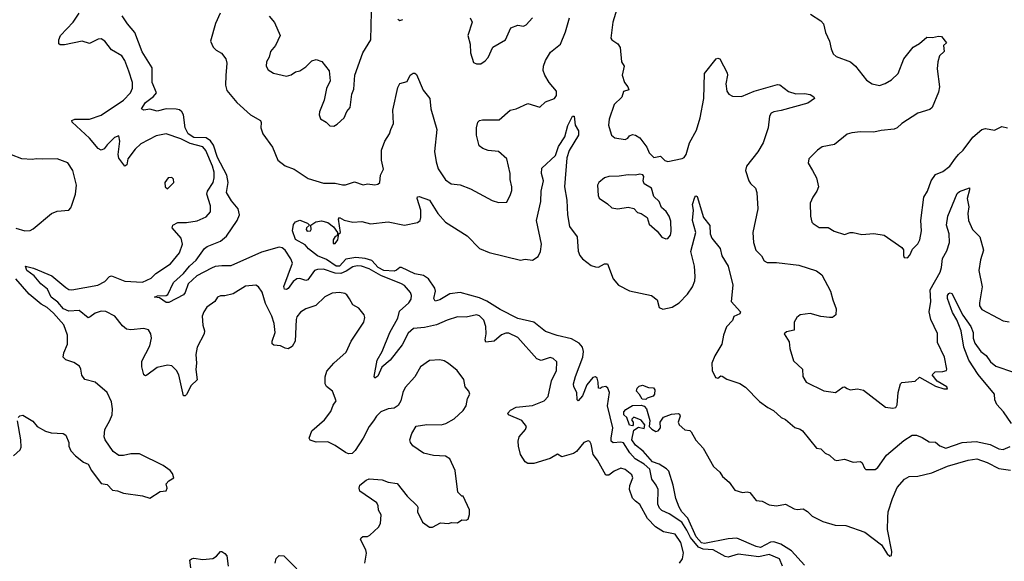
# Model space of a CAD drawing. Extents: x 2220520 to 2384350, y 721165 to 893491.
# Tile 256 of 256: x 2297981 to 2304672, y 864568 to 868252. Entities that reach past the tile are written whole.
import ezdxf

# ---------------------------------------------------------------- set-up
doc = ezdxf.new("R2010")
doc.units = 0

msp = doc.modelspace()

# ---------------------------------------------------------------- linework, layer by layer
at = {"layer": '0CON20XD'}
for points in [[(2299676.2, 868275), (2299712.1, 868232.1), (2299751.2, 868145), (2299720, 868075), (2299684.4, 868035.6), (2299675, 867997.5), (2299658.8, 867965), (2299656, 867935), (2299670.3, 867910.3), (2299705, 867886.7), (2299795, 867866.7), (2299825, 867876.7), (2299855, 867896.2), (2299885, 867903.3), (2299925, 867931.2), (2299965, 867971.2), (2299995, 867980), (2300035, 867967.5), (2300084, 867904), (2300090, 867835), (2300066.1, 867783.9), (2300050, 867705), (2300017.5, 867625), (2300016.7, 867605), (2300025, 867577.5), (2300062.5, 867555), (2300089.3, 867529.3), (2300115, 867526.7), (2300138.8, 867541.2), (2300186.2, 867585), (2300205, 867627.5), (2300226.2, 867655), (2300238.8, 867745), (2300250.7, 867779.3), (2300258.8, 867875), (2300312, 868025), (2300366.7, 868115), (2300372.5, 868305)], [(2302038, 868322), (2302010.9, 868235), (2301998.8, 868125), (2302005, 868114), (2302046.2, 868086.2), (2302061.3, 868061.3), (2302070, 867965), (2302088.8, 867935), (2302076, 867875), (2302090, 867825), (2302114, 867795), (2302120, 867775), (2302085, 867762), (2302073.8, 867725), (2302021.2, 867675), (2301985.8, 867575), (2301982.5, 867535), (2301987.1, 867517.1), (2302003.3, 867465), (2302025, 867447.5), (2302095, 867436.7), (2302112.5, 867445), (2302125, 867462.5), (2302145, 867470), (2302165, 867466.7), (2302195, 867447.5), (2302243.3, 867385), (2302257.5, 867345), (2302290, 867315), (2302335, 867322.5), (2302364.2, 867294.2), (2302385, 867288), (2302482.3, 867307.7), (2302496.2, 867315), (2302510.8, 867335), (2302533.1, 867415), (2302580.7, 867499.3), (2302605.4, 867584.6), (2302630.5, 867715), (2302634.3, 867885), (2302714.3, 867985), (2302725, 867989.2), (2302738.8, 867985), (2302788.9, 867888.9), (2302791.4, 867875), (2302779.2, 867815), (2302786, 867765), (2302800, 867745), (2302825, 867731.2), (2302885, 867728.6), (2302972.5, 867765), (2303131.7, 867811.7), (2303147.5, 867807.5), (2303205, 867762.9), (2303255, 867748.1), (2303315, 867749.5), (2303352.7, 867742.7), (2303377.6, 867727.6), (2303381.2, 867715), (2303336.7, 867683.3), (2303156.2, 867633.8), (2303105, 867625.7), (2303088.8, 867615), (2303076, 867595), (2303068.1, 867515), (2303034.5, 867415), (2302996.9, 867353.1), (2302919.1, 867255), (2302913.5, 867225), (2302936.3, 867156.3), (2302946.5, 867136.5), (2302981.9, 867105), (2302991.1, 867075), (2302996, 866965), (2302963.1, 866805), (2302968.6, 866735), (2302983.3, 866683.3), (2303021.2, 866645), (2303040.8, 866610.8), (2303059.5, 866599.5), (2303125, 866600), (2303275, 866581.4), (2303395, 866543.1), (2303432.9, 866515), (2303490.8, 866405), (2303505.8, 866345.8), (2303530, 866285), (2303526.1, 866243.9), (2303505, 866226.7), (2303485, 866226.7), (2303425, 866232), (2303352.3, 866252.3), (2303285, 866244.2), (2303263.2, 866226.8), (2303244, 866195), (2303245, 866140), (2303191.2, 866128.8), (2303176.7, 866115), (2303210.5, 866060.5), (2303213.8, 866015), (2303240.5, 865930.5), (2303301.2, 865875), (2303302.2, 865825), (2303325, 865785.6), (2303445, 865726.2), (2303525, 865716), (2303575, 865751.2), (2303585, 865753.3), (2303604, 865744), (2303624.2, 865734.2), (2303675, 865740), (2303715, 865732), (2303865, 865615.8), (2303915, 865610), (2303935, 865614), (2303945, 865632.5), (2303950, 865715), (2303966, 865774), (2303976, 865784), (2304067, 865793), (2304095, 865820), (2304205, 865760), (2304260.7, 865740.7), (2304285, 865740), (2304282.5, 865755), (2304215, 865793.3), (2304182.5, 865835), (2304202.7, 865857.3), (2304255, 865859.2), (2304280, 865865), (2304282.5, 865875), (2304266, 865955), (2304218, 866055), (2304217.3, 866117.3), (2304172.2, 866212.2), (2304161.5, 866265), (2304171.8, 866335), (2304167.8, 866415), (2304236.6, 866533.4), (2304246.3, 866565), (2304251.7, 866628.3), (2304281.2, 866678.8), (2304300, 866735), (2304297.2, 866795), (2304278.5, 866855), (2304288.6, 866915), (2304351.3, 867068.7), (2304368.2, 867081.8), (2304435, 867108.8), (2304436.7, 867095), (2304420.2, 867035), (2304431.9, 866978.1), (2304423.9, 866933.9), (2304429.5, 866885), (2304455, 866824.3), (2304505.8, 866775), (2304530, 866685), (2304510.8, 866619.2), (2304498.5, 866545), (2304522.2, 866435), (2304502.5, 866325), (2304504.2, 866305), (2304519.3, 866279.3), (2304631.2, 866221.2), (2304664.2, 866204.2), (2304705, 866196)], [(2299005, 866590), (2299066.9, 866665), (2299087.5, 866725), (2299077.8, 866765), (2299017.1, 866835), (2299020.5, 866855), (2299055, 866872.9), (2299115, 866871.8), (2299187, 866883), (2299248.9, 866911.1), (2299277.1, 866945), (2299276.7, 866985), (2299252.4, 867065), (2299257.5, 867085), (2299294.6, 867145), (2299302.5, 867175), (2299302.3, 867215), (2299290, 867255), (2299245, 867362.1), (2299225, 867386.2), (2299139.6, 867409.6), (2299075, 867441.5), (2298975, 867475.7), (2298907.9, 867462.1), (2298805, 867407.1), (2298765, 867370.5), (2298715.7, 867305.7), (2298708.1, 867265), (2298695, 867256), (2298655, 867308.8), (2298650, 867335), (2298661.2, 867425), (2298655, 867462.5), (2298625, 867450), (2298575, 867401.2), (2298555, 867372.5), (2298535, 867364.4), (2298515, 867374.4), (2298455, 867446.4), (2298336.2, 867555), (2298334.4, 867565.6), (2298355.7, 867574.3), (2298455, 867573.8), (2298535, 867601.8), (2298685.6, 867705), (2298734.3, 867755), (2298748.1, 867785), (2298746.9, 867825), (2298722.1, 867902.1), (2298694.3, 867975), (2298675, 868006), (2298605.6, 868045.6), (2298558.8, 868105), (2298535, 868121.2), (2298515, 868120), (2298455, 868089.2), (2298405.5, 868105.5), (2298285, 868079.4), (2298255, 868080), (2298247.1, 868087.1), (2298245.6, 868115), (2298257.8, 868145), (2298345, 868235.7), (2298384.2, 868295)], [(2300580.2, 866039.8), (2300497.8, 865935), (2300442, 865888), (2300415, 865826.7), (2300395, 865813.8), (2300388.8, 865825), (2300410.8, 865935), (2300443.7, 865995), (2300495.9, 866125), (2300549.7, 866220.3), (2300561.4, 866268.6), (2300624.4, 866325), (2300640.3, 866349.7), (2300642.9, 866375), (2300635.8, 866395), (2300595, 866442.9), (2300575, 866455.8), (2300435, 866510.8), (2300355, 866557.1), (2300303.3, 866575), (2300275, 866578.1), (2300245, 866571.2), (2300200, 866540), (2300164.1, 866525.9), (2300125, 866527.1), (2300045, 866554.2), (2300005, 866551.8), (2299985, 866544.5), (2299938.1, 866481.9), (2299925, 866477.9), (2299885, 866491.4), (2299865, 866489.8), (2299838.9, 866471.1), (2299805, 866422.5), (2299795, 866416.7), (2299779.4, 866419.4), (2299775.7, 866435.7), (2299834, 866595), (2299823.9, 866625), (2299785, 866684.5), (2299765, 866700.4), (2299745, 866704.6), (2299625, 866669.6), (2299415, 866576.2), (2299355, 866578.2), (2299308.1, 866571.9), (2299285, 866562.5), (2299185, 866509.6), (2299126.2, 866453.8), (2299105.6, 866395), (2299095, 866381.2), (2298995, 866326.9), (2298975, 866327.8), (2298930, 866360), (2298897.5, 866365), (2298917, 866373), (2298975, 866375.6), (2298986.9, 866383.1), (2299026.7, 866465), (2299094.8, 866525.2), (2299134.7, 866575), (2299180.8, 866615), (2299235.5, 866694.5), (2299255, 866708.4), (2299345, 866744.3), (2299385, 866779.7), (2299459.3, 866885), (2299475.3, 866925), (2299465.2, 866965), (2299420.5, 867020.5), (2299387.1, 867075), (2299396.5, 867145), (2299388.2, 867195), (2299325.2, 867315), (2299298.5, 867398.5), (2299277.3, 867427.3), (2299248.5, 867448.5), (2299165, 867449.6), (2299126.1, 867475), (2299105.9, 867515), (2299093.2, 867605), (2299082.9, 867625), (2299067.4, 867637.4), (2299044, 867644), (2298975, 867644.1), (2298915, 867629.3), (2298865, 867642), (2298825, 867635.8), (2298808.8, 867645), (2298835, 867687.9), (2298891.1, 867728.9), (2298910, 867755), (2298881, 867825), (2298880.8, 867925), (2298812.3, 868032.3), (2298762.7, 868165), (2298713, 868223), (2298677.6, 868277.6)], [(2299343.3, 868296.7), (2299311.1, 868225), (2299278, 868105), (2299296.2, 868065), (2299316.2, 868045), (2299352.7, 868022.7), (2299382.5, 867985), (2299388.1, 867955), (2299382.2, 867872.2), (2299378.5, 867805), (2299388.8, 867768.8), (2299457.4, 867687.4), (2299549.2, 867605), (2299618, 867565), (2299622.7, 867552.7), (2299620, 867515), (2299633.5, 867475), (2299697.7, 867385), (2299735.3, 867295.3), (2299785, 867256.7), (2299845, 867234), (2299941.1, 867171.1), (2300045, 867138.6), (2300125, 867138.9), (2300175, 867127.3), (2300195, 867128.5), (2300255, 867149.1), (2300315, 867128), (2300345, 867134), (2300395, 867127.5), (2300415, 867132.5), (2300427.5, 867145), (2300433.8, 867195), (2300452, 867235), (2300440, 867295), (2300438.5, 867365), (2300461.1, 867425), (2300494.5, 867475.5), (2300504, 867504), (2300521.1, 867545), (2300517.5, 867635), (2300549.7, 867790.3), (2300565, 867816.7), (2300615, 867831.2), (2300635, 867873.3), (2300655, 867886.7), (2300667, 867887), (2300677.7, 867877.7), (2300722.6, 867772.6), (2300766.9, 867715), (2300774.5, 867644.5), (2300815.4, 867505), (2300800, 867355), (2300810, 867285), (2300825, 867237.5), (2300875, 867162), (2300912.5, 867135), (2300975, 867127.5), (2301045, 867101.2), (2301192.1, 867022.1), (2301235, 867007.5), (2301290.7, 867009.3), (2301317, 867063), (2301325, 867090), (2301324.2, 867115), (2301314.1, 867164.1), (2301314.3, 867205), (2301290.8, 867305), (2301235, 867355.7), (2301165, 867361.2), (2301127.5, 867375), (2301103.6, 867393.6), (2301084.5, 867465), (2301085.6, 867515.6), (2301094.4, 867555), (2301105, 867565.8), (2301125, 867570.6), (2301240.3, 867569.7), (2301315, 867637.1), (2301355, 867644.2), (2301435, 867681.2), (2301515, 867656.7), (2301555, 867692), (2301615, 867716.2), (2301628.1, 867735), (2301628.1, 867765), (2301578, 867825), (2301549.4, 867875), (2301538.6, 867905), (2301539.4, 867935), (2301554.5, 867975), (2301588.9, 868031.1), (2301655.7, 868085), (2301689.5, 868169.5), (2301717, 868263)], [(2300550, 868255), (2300565, 868246.7), (2300585, 868253.8)], [(2301042, 868265), (2301056, 868235), (2301026, 868145), (2301042, 868085), (2301043.8, 868025), (2301065, 867960), (2301085, 867950.8), (2301115, 867951.4), (2301145, 867971.4), (2301164.3, 867995), (2301196.2, 868065), (2301281.2, 868115), (2301317.5, 868195), (2301365, 868213.8), (2301405, 868207.5), (2301423.6, 868216.4), (2301466, 868265)], [(2303355, 868289.2), (2303424.4, 868244.4), (2303443, 868223), (2303457.1, 868165), (2303483.1, 868105), (2303495, 868052.5), (2303509.5, 868019.5), (2303530.5, 868000.5), (2303626.2, 867965), (2303661.2, 867935), (2303735, 867840.8), (2303775, 867815.8), (2303825, 867804.3), (2303863.6, 867816.4), (2303906.6, 867843.4), (2303951.2, 867885), (2303988.8, 867985), (2304053.3, 868065), (2304095, 868090), (2304145, 868133.3), (2304185, 868130), (2304225, 868140), (2304246.1, 868136.1), (2304280, 868095), (2304260, 868075), (2304262.5, 868035), (2304232.5, 868005), (2304220, 867965), (2304216.1, 867916.1), (2304232.5, 867795), (2304225, 867757.5), (2304182.5, 867655), (2304165, 867640), (2304085, 867616.2), (2303976.7, 867545), (2303945, 867516.2), (2303923.2, 867506.8), (2303835, 867497.8), (2303785, 867485.6), (2303695, 867488.1), (2303635, 867482.5), (2303605, 867472), (2303517.9, 867402.1), (2303434.3, 867385.7), (2303402.5, 867365), (2303343.3, 867305), (2303340, 867275), (2303368.8, 867225)], [(2299956.7, 866815), (2299962.5, 866825), (2299960, 866855), (2299992.5, 866877.5), (2300032.3, 866882.3), (2300075, 866872.5), (2300112.5, 866842.5), (2300140, 866805), (2300138.3, 866781.7), (2300125, 866777.5), (2300111.2, 866755), (2300110, 866730), (2300125, 866730), (2300142.5, 866755), (2300150, 866795), (2300160, 866805), (2300147.5, 866895), (2300154, 866906), (2300185, 866887.5), (2300245, 866873.3), (2300305, 866878.6), (2300365, 866862.5), (2300484.3, 866875.7), (2300595, 866854.5), (2300685, 866871.2), (2300701.2, 866885), (2300706, 866905), (2300706.7, 866955), (2300681.2, 867035), (2300684.1, 867045.9), (2300695, 867050), (2300765, 867024.4), (2300822.3, 866932.3), (2300874.6, 866874.6), (2301022.4, 866782.4), (2301105.6, 866695.6), (2301171.2, 866668.8), (2301385, 866615.7), (2301415, 866622.9), (2301465, 866616), (2301505, 866640), (2301521.1, 866675), (2301527.5, 866725), (2301492.8, 866885), (2301522.7, 867015), (2301523.6, 867085), (2301540.6, 867155), (2301527.1, 867205), (2301529.5, 867240.5), (2301621.2, 867328.8), (2301641.4, 867388.6), (2301686.2, 867455), (2301705, 867530.8), (2301737.5, 867595), (2301748, 867595), (2301755.6, 867535), (2301777.4, 867495), (2301779.2, 867465), (2301715, 867360.8), (2301698.2, 867311.8), (2301682.9, 867115), (2301699.4, 867025), (2301702.5, 866925), (2301717.3, 866845), (2301769.3, 866775), (2301777, 866677), (2301787.8, 866647.8), (2301805.7, 866625), (2301865, 866580), (2301895, 866569.5), (2301915, 866568.1), (2301955, 866590), (2301975, 866591.2), (2302015, 866490), (2302050.8, 866445), (2302125, 866406.7), (2302275.6, 866375.6), (2302313.8, 866345), (2302326.7, 866295), (2302352.1, 866282.1), (2302415, 866295.6), (2302463.3, 866326.7), (2302519.4, 866385), (2302553.3, 866435), (2302570, 866475), (2302571.5, 866505), (2302565.6, 866575), (2302541.4, 866675), (2302576.4, 866805), (2302553.6, 866885), (2302559.2, 866955), (2302554.2, 866995), (2302570, 867045), (2302575, 867052.5), (2302585, 867050), (2302626.9, 866905), (2302671.3, 866851.3), (2302673.3, 866795), (2302684.3, 866765), (2302741.2, 866695), (2302751.9, 866645), (2302796.1, 866575), (2302827.5, 866445), (2302815.8, 866335), (2302878.8, 866265), (2302875, 866251.2), (2302835, 866233.3), (2302826, 866205), (2302785, 866162.5), (2302764.7, 866105.3), (2302751.5, 866045), (2302704.4, 865965), (2302685.6, 865914.4), (2302685.8, 865865.8), (2302708.3, 865818.3), (2302725, 865813.3), (2302745, 865828.8), (2302755, 865828), (2302787.3, 865807.3), (2302875, 865776), (2302913, 865753), (2303007.5, 865655), (2303064.3, 865614.3), (2303104.3, 865594.3), (2303155, 865546.2), (2303185, 865531.2), (2303247.7, 865477.7), (2303285, 865466), (2303300, 865455), (2303395, 865337.5), (2303425, 865332.5), (2303454.2, 865304.2), (2303485, 865288.8), (2303518.8, 865258.8), (2303535, 865254), (2303585, 865261.4), (2303645, 865241.2), (2303695, 865246.2), (2303707.3, 865237.3), (2303721.7, 865201.7), (2303731.7, 865191.7), (2303795, 865192), (2303813.3, 865205), (2303870.8, 865289.2), (2303990.1, 865389.9), (2304045, 865425.6), (2304075.5, 865425.5), (2304115, 865410), (2304161.3, 865381.3), (2304205, 865376.9), (2304233.8, 865353.8), (2304275, 865336.2), (2304385, 865375.4), (2304481.5, 865381.5), (2304575, 865362.7), (2304635, 865333.6), (2304665, 865328.9), (2304711.7, 865348.3)], [(2303368.8, 867225), (2303396, 867175), (2303409.2, 867115), (2303399.2, 867085), (2303370.8, 867045), (2303352.5, 867002.5), (2303354, 866915), (2303364, 866875), (2303373.3, 866865), (2303415, 866838.6), (2303475, 866837.5), (2303515, 866812.5), (2303585, 866790), (2303625, 866803.3), (2303645, 866803.3), (2303705, 866791.2), (2303785, 866796.2), (2303855, 866786.7), (2303975, 866702.5), (2303986.4, 866686.4), (2303987, 866647), (2303992.5, 866635), (2304015, 866632.5), (2304030.7, 866649.3), (2304049.3, 866690.7), (2304084.1, 866725.9), (2304097.5, 866755), (2304110, 866815), (2304104.3, 866885), (2304125.7, 867044.3), (2304149.2, 867085), (2304175.5, 867154.5), (2304205, 867198), (2304255, 867219.4), (2304302.9, 867255), (2304341.3, 867308.7), (2304360, 867335), (2304393.3, 867365), (2304458.4, 867451.6), (2304520, 867505), (2304545, 867510.8), (2304605, 867499.2), (2304655, 867525.8), (2304695, 867515.6)], [(2297953.6, 866833.6), (2298015, 866814.3), (2298052.7, 866817.3), (2298072.1, 866827.9), (2298196.6, 866933.4), (2298235, 866949.2), (2298313.6, 866956.4), (2298328.3, 866971.7), (2298335, 866990), (2298360, 867065), (2298365.7, 867125), (2298342.5, 867225), (2298306.8, 867276.8), (2298235, 867306), (2298135, 867302), (2298095, 867306), (2298065, 867300), (2297995, 867306), (2297925, 867331.2)], [(2298985, 867100), (2299027.5, 867145), (2299027, 867167), (2299015, 867177.5), (2298990, 867175), (2298967.5, 867145), (2298970, 867115), (2298985, 867100)], [(2302371.7, 866761.7), (2302385, 866763.3), (2302404.3, 866785.7), (2302408.7, 866811.3), (2302405, 866880), (2302395.6, 866915), (2302375, 866946), (2302342, 866975), (2302325.6, 867015.6), (2302289.3, 867049.3), (2302275.4, 867105.4), (2302224, 867135), (2302218, 867155), (2302222, 867185), (2302215, 867196.7), (2302195, 867201.2), (2302165, 867193.8), (2302115, 867196), (2302055, 867186.2), (2301984.1, 867185.9), (2301955, 867176.2), (2301915.8, 867145), (2301907.5, 867125), (2301911.2, 867055), (2301918.3, 867038.3), (2301975, 867000), (2302005, 866971.2), (2302045, 866966), (2302115, 866975.7), (2302155, 866966.2), (2302179.3, 866939.3), (2302205, 866933.8), (2302245, 866906.7), (2302259.7, 866859.7), (2302314, 866814), (2302345, 866772.5), (2302371.7, 866761.7)], [(2303165.6, 864535), (2303143.8, 864585), (2303075, 864613.1), (2303005, 864598.9), (2302864, 864616), (2302818.2, 864601.8), (2302795, 864596.4), (2302775, 864599.5), (2302692.9, 864645), (2302625, 864651), (2302595, 864663.8), (2302539, 864729), (2302515, 864780.2), (2302479.5, 864835), (2302395, 864890), (2302345, 864913.3), (2302328.6, 864928.6), (2302316.4, 864956.4), (2302319.7, 865055), (2302306.8, 865085), (2302276, 865126), (2302264.1, 865195), (2302225, 865227.5), (2302162.5, 865265), (2302126.5, 865306.5), (2302085, 865372.5), (2302065, 865379.1), (2302015, 865373.6), (2302001.2, 865385), (2301999.7, 865405), (2302012.6, 865475), (2301976.5, 865625), (2301988.1, 865715), (2301977.6, 865745), (2301965, 865756.8), (2301938.2, 865751.8), (2301925, 865742.5), (2301914.4, 865744.4), (2301913.1, 865785), (2301905, 865812.9), (2301895, 865821.5), (2301875, 865817.1), (2301835, 865768.2), (2301805, 865693.5), (2301775, 865658.8), (2301770, 865665), (2301767.8, 865715), (2301747.3, 865755), (2301745.3, 865775), (2301757, 865825), (2301807.5, 865955), (2301813.1, 865995), (2301804.7, 866025), (2301781.9, 866051.9), (2301731.5, 866081.5), (2301633.6, 866103.6), (2301555, 866130.3), (2301474, 866194), (2301365, 866219.2), (2301245, 866279.6), (2301155, 866337), (2301105, 866360.8), (2300975, 866396.3), (2300905, 866387.7), (2300835, 866346.2), (2300805, 866336.7), (2300794.7, 866355), (2300806.4, 866405), (2300802.9, 866425), (2300758.8, 866488.8), (2300725, 866511.9), (2300665, 866523.4), (2300575, 866566.5), (2300563, 866567), (2300541.9, 866548.1), (2300525, 866541.8), (2300455.5, 866545), (2300416.1, 866565), (2300372.8, 866612.8), (2300328.1, 866628.1), (2300265, 866634.6), (2300197.3, 866622.7), (2300155, 866575.3), (2300131.8, 866575), (2300065, 866620.2), (2300005, 866644.3), (2299943.6, 866693.6), (2299920.4, 866720.4), (2299855, 866756), (2299835.7, 866815), (2299840.5, 866859.5), (2299855, 866876.2), (2299885, 866887.5), (2299937, 866867), (2299950, 866855), (2299930, 866835), (2299927.5, 866825), (2299935, 866813.3), (2299956.7, 866815)], [(2300326.2, 864555), (2300337, 864623), (2300332.5, 864645), (2300297.5, 864715), (2300301.7, 864728.3), (2300313, 864737), (2300345, 864737.5), (2300360, 864745), (2300419.3, 864800.7), (2300432.5, 864825), (2300437, 864883), (2300418.8, 864915), (2300416.7, 864945), (2300406.7, 864965), (2300292.5, 865045), (2300286.7, 865065), (2300292.5, 865085), (2300335, 865120), (2300355, 865128.8), (2300445, 865121.2), (2300485.9, 865105.9), (2300545, 865096.7), (2300615, 865010), (2300682.5, 864945), (2300687.5, 864935), (2300683.3, 864905), (2300717.5, 864835), (2300765, 864800), (2300785, 864800), (2300840.7, 864829.3), (2300895, 864823.8), (2300915, 864832.5), (2300955, 864830), (2300985, 864850), (2301015, 864847.5), (2301027.5, 864855), (2301037, 864887), (2301037, 864917), (2300995, 865010), (2300985, 865010), (2300958.3, 865038.3), (2300940, 865185), (2300904, 865264), (2300875, 865283.3), (2300793.6, 865286.4), (2300724.1, 865304.1), (2300652.3, 865352.3), (2300636.2, 865375), (2300632.5, 865395), (2300645, 865437.5), (2300675, 865486.2), (2300747.7, 865497.7), (2300845, 865496), (2300877.5, 865505), (2300932.7, 865537.3), (2300995, 865593.8), (2301016, 865625), (2301023.8, 865675), (2301038.8, 865705), (2301033.3, 865725), (2301008.8, 865755), (2300998, 865805), (2300953.8, 865865), (2300895, 865914), (2300865, 865931.2), (2300835, 865938), (2300765, 865933.3), (2300705, 865891.2), (2300666.8, 865823.2), (2300599.7, 865750.3), (2300584.5, 865715.5), (2300570.9, 865659.1), (2300552.7, 865627.3), (2300525, 865608.8), (2300485, 865604), (2300435, 865584), (2300406, 865555), (2300385, 865522), (2300355.7, 865485), (2300314.6, 865405.4), (2300259.7, 865320.3), (2300239.2, 865300.8), (2300215, 865299.2), (2300195, 865307.1), (2300125, 865355.7), (2300075, 865381.4), (2299995, 865378), (2299955, 865391.2), (2299948, 865405), (2299965.8, 865455), (2300051.1, 865528.9), (2300095, 865586.7), (2300110.3, 865629.7), (2300131.7, 865658.3), (2300106.2, 865725), (2300066.8, 865756.8), (2300057.5, 865775), (2300056.7, 865823.3), (2300068.3, 865861.7), (2300115, 865916.2), (2300199.1, 865990.9), (2300234.4, 866065), (2300320, 866195), (2300325.8, 866225), (2300321.2, 866245), (2300285, 866290), (2300245, 866311.2), (2300222.9, 866352.9), (2300205, 866379.2), (2300189.2, 866389.2), (2300154.6, 866395.4), (2300105, 866391.5), (2300055, 866366.9), (2299992.4, 866307.6), (2299925, 866285.7), (2299888.9, 866261.1), (2299865, 866230), (2299858.8, 866211.2), (2299853.6, 866065), (2299832.3, 866027.7), (2299806.1, 866013.9), (2299785, 866016.5), (2299752.8, 866032.8), (2299708.6, 866038.6), (2299697.3, 866047.3), (2299695.7, 866065), (2299716.2, 866125), (2299710.4, 866185), (2299693.5, 866235), (2299651.7, 866321.7), (2299628.9, 866398.9), (2299604.4, 866434.4), (2299585, 866446), (2299515, 866438), (2299432.1, 866387.9), (2299375, 866374), (2299345, 866373.8), (2299325, 866363.3), (2299305.7, 866334.3), (2299253.4, 866296.6), (2299231.2, 866265), (2299220, 866235), (2299224.2, 866174.2), (2299235.9, 866135.9), (2299233.8, 866115), (2299187.5, 866025), (2299178.6, 865975), (2299182.5, 865915), (2299177.2, 865872.8), (2299187.5, 865802.5), (2299145.5, 865764.5), (2299115, 865703.3), (2299105, 865692.5), (2299095, 865692.5), (2299061.9, 865835), (2299045.7, 865865), (2299015, 865897.5), (2298985, 865902.5), (2298915, 865885.6), (2298845, 865834), (2298835, 865830), (2298825, 865836.7), (2298810.2, 865890.2), (2298810.3, 865929.7), (2298865, 866033.3), (2298875.7, 866085), (2298872, 866115), (2298855, 866141.2), (2298825, 866150.8), (2298735, 866141.9), (2298707.2, 866147.2), (2298679.8, 866169.8), (2298626.5, 866235), (2298565, 866267.8), (2298535, 866268), (2298494, 866255), (2298459.8, 866230.2), (2298445, 866223.1), (2298385, 866272.7), (2298315, 866269.7), (2298277.8, 866285), (2298239.6, 866329.6), (2298193.7, 866365), (2298169.3, 866419.3), (2298124.8, 866454.8), (2298080, 866510), (2298029.2, 866545), (2298020, 866575), (2298075, 866562.2), (2298198.9, 866508.9), (2298295, 866429.4), (2298315, 866417.1), (2298335, 866414.4), (2298512, 866445), (2298560.1, 866469.9), (2298590.8, 866505), (2298605, 866509.5), (2298695, 866473.9), (2298815, 866465.5), (2298875, 866492.5), (2298905.3, 866524.7), (2299005, 866590)], [(2297971.2, 865545), (2297982.3, 865557.7), (2298001.2, 865561.2), (2298070.3, 865520.3), (2298098.8, 865485), (2298155, 865452.5), (2298195, 865442.5), (2298275, 865436), (2298295, 865426.7), (2298313.8, 865375), (2298315, 865350), (2298329.3, 865319.3), (2298360, 865285), (2298415, 865242.5), (2298445, 865227.5), (2298468.8, 865185), (2298535, 865096.2), (2298575, 865090), (2298612.3, 865052.3), (2298645, 865046.7), (2298685, 865030), (2298815, 865012.5), (2298865, 864998), (2298935, 865042), (2298975, 865047.5), (2298982.5, 865065), (2298976.2, 865095), (2298993.3, 865115), (2299027.5, 865135), (2299020, 865165), (2299002.5, 865185), (2298955, 865218.8), (2298795, 865298.8), (2298735, 865299.2), (2298685, 865288), (2298655, 865288), (2298615, 865314), (2298561.2, 865395), (2298554, 865415), (2298559.2, 865465), (2298592.5, 865525), (2298608.6, 865565), (2298611.4, 865605), (2298605, 865652.5), (2298576, 865715), (2298492.5, 865785), (2298422.5, 865805), (2298402.7, 865832.7), (2298396, 865875), (2298386.7, 865895), (2298349.1, 865919.1), (2298295, 865936.9), (2298275.7, 865955), (2298279.5, 865985), (2298304.5, 866045), (2298306.5, 866105), (2298280.5, 866175), (2298210.4, 866255), (2298167.3, 866295), (2298126.6, 866316.6), (2298045, 866383.9), (2297955, 866488.9)], [(2304720.4, 865505), (2304666.7, 865585), (2304621.3, 865635), (2304607.5, 865665), (2304605.7, 865705), (2304495, 865838.2), (2304431, 865935), (2304396.1, 866025), (2304380, 866135), (2304362.9, 866175), (2304350.2, 866210.2), (2304320.6, 866260.6), (2304285.6, 866354.4), (2304286.7, 866375), (2304295, 866388.1), (2304305, 866394.2), (2304315, 866388.8), (2304391.3, 866241.3), (2304444.3, 866165), (2304460.5, 866125), (2304461.5, 866085), (2304471.6, 866051.6), (2304512.3, 865995), (2304548.5, 865968.5), (2304579.3, 865925), (2304615, 865895.3), (2304735, 865853.8)], [(2302463.8, 864555), (2302485.9, 864584.1), (2302492, 864625), (2302474.4, 864695), (2302435, 864753.1), (2302355, 864768.4), (2302301.5, 864801.5), (2302248.3, 864858.3), (2302195, 864954.4), (2302166, 864976), (2302145, 864997.8), (2302125.3, 865055), (2302127.7, 865082.3), (2302146.9, 865135), (2302141.1, 865155), (2302095, 865192.9), (2302065, 865200.8), (2302020.3, 865179.7), (2301985, 865153.1), (2301965, 865154.2), (2301907.5, 865255), (2301877.5, 865295), (2301863.9, 865363.9), (2301855, 865382.5), (2301845, 865387.5), (2301815, 865376.7), (2301764.4, 865315.6), (2301745, 865302), (2301665, 865279.2), (2301635, 865297.5), (2301585, 865267.1), (2301475, 865231.9), (2301435, 865232.9), (2301416, 865245), (2301383.1, 865295), (2301370.2, 865350.2), (2301368.9, 865385), (2301375.7, 865415), (2301418, 865465), (2301425.5, 865485.5), (2301392.5, 865525), (2301302.5, 865565), (2301297.5, 865575), (2301316.2, 865595), (2301355, 865615.6), (2301465, 865627.1), (2301545, 865660), (2301572.2, 865687.8), (2301594.4, 865795), (2301629.4, 865865), (2301631.2, 865925), (2301607, 865947), (2301586.4, 865953.6), (2301525, 865934), (2301495, 865943.8), (2301365, 866088.9), (2301305, 866119.5), (2301285, 866119.6), (2301255, 866107.7), (2301204.7, 866065.3), (2301149.1, 866059.1), (2301143.1, 866073.1), (2301151.8, 866115), (2301148.9, 866165), (2301135, 866208), (2301105, 866238.1), (2301085, 866243.1), (2301015, 866228.6), (2300955, 866230), (2300885, 866208.6), (2300813.8, 866176.2), (2300731.7, 866158.3), (2300658, 866152), (2300621.3, 866118.6), (2300580.2, 866039.8)], [(2302235, 865667.5), (2302210.7, 865670.7), (2302193, 865703), (2302172.5, 865725), (2302177.5, 865745), (2302191.7, 865758.3), (2302213.6, 865766.4), (2302255, 865750), (2302287, 865747), (2302297.5, 865735), (2302293.8, 865705), (2302285, 865690), (2302245, 865677.5), (2302235, 865667.5)], [(2303315, 864540.5), (2303225, 864640), (2303153.3, 864683.3), (2303105, 864699), (2303082.6, 864697.4), (2303015, 864662.3), (2302985, 864668), (2302855, 864724.8), (2302795, 864721.4), (2302635, 864689.1), (2302615, 864693.9), (2302579, 864735), (2302520.4, 864860.4), (2302480.3, 864905), (2302462.1, 864935), (2302439.7, 864995), (2302422.5, 865085), (2302391.7, 865181.7), (2302377.3, 865197.3), (2302327.7, 865227.7), (2302281.8, 865245), (2302217.6, 865317.6), (2302165, 865357.9), (2302141.8, 865395), (2302155, 865460), (2302185, 865480), (2302225, 865470), (2302230, 865495), (2302205, 865527.5), (2302155, 865547.5), (2302140, 865535), (2302140, 865525), (2302150, 865515), (2302150, 865495), (2302145, 865490), (2302125, 865493.3), (2302107.5, 865545), (2302087.5, 865565), (2302086.7, 865585), (2302099.5, 865600.5), (2302145, 865627.5), (2302205, 865630), (2302225, 865622.5), (2302240, 865605), (2302262.5, 865525), (2302257.5, 865485), (2302276.4, 865466.4), (2302305, 865451.2), (2302320, 865455), (2302336.7, 865475), (2302333.3, 865515), (2302355, 865547.5), (2302410.7, 865569.3), (2302455, 865573.3), (2302465, 865567.5), (2302470, 865555), (2302456.7, 865515), (2302463.3, 865495), (2302501.7, 865461.7), (2302535, 865457.5), (2302545, 865447.5), (2302575, 865392.5), (2302625, 865336.7), (2302695, 865212.5), (2302740, 865175), (2302757.5, 865145), (2302801.2, 865105), (2302840.5, 865050.5), (2302893.6, 865036.4), (2302925, 865040), (2302942.5, 865035), (2302985, 864981.2), (2303027, 864977), (2303075, 864950.8), (2303125, 864945.8), (2303185, 864956.2), (2303245, 864924.2), (2303265, 864920), (2303305, 864923.8), (2303335, 864906.2), (2303367.5, 864875), (2303439.5, 864839.5), (2303523.6, 864813.6), (2303595, 864810.8), (2303725, 864766.7), (2303838.7, 864678.7), (2303875, 864619.2), (2303895, 864603.3), (2303905, 864607.5), (2303906.7, 864635), (2303878.7, 864785), (2303880, 864865), (2303883.7, 864905), (2303912.4, 864995), (2303945, 865070), (2303995, 865125.7), (2304025, 865144.3), (2304083.7, 865146.3), (2304180.4, 865169.6), (2304285, 865214.6), (2304426.7, 865255), (2304485, 865264.5), (2304555, 865238.8), (2304635, 865197.9), (2304715, 865187.3)], [(2297937.5, 865285), (2297983.8, 865326.2), (2297990, 865345), (2297988.6, 865395), (2297965.9, 865524.1)], [(2299144.2, 864524.2), (2299136.7, 864575), (2299147.5, 864585), (2299165, 864589.2), (2299225, 864579.2), (2299292.3, 864587.7), (2299317.7, 864602.3), (2299345, 864633.3), (2299355, 864633.3), (2299375, 864621.2), (2299387.5, 864605), (2299397.1, 864535)], [(2299716.2, 864555), (2299724.2, 864585.8), (2299745, 864606.7), (2299775, 864603.8), (2299865, 864516.7)]]:
    msp.add_lwpolyline(points, dxfattribs=at)

doc.saveas('drawing.dxf')
